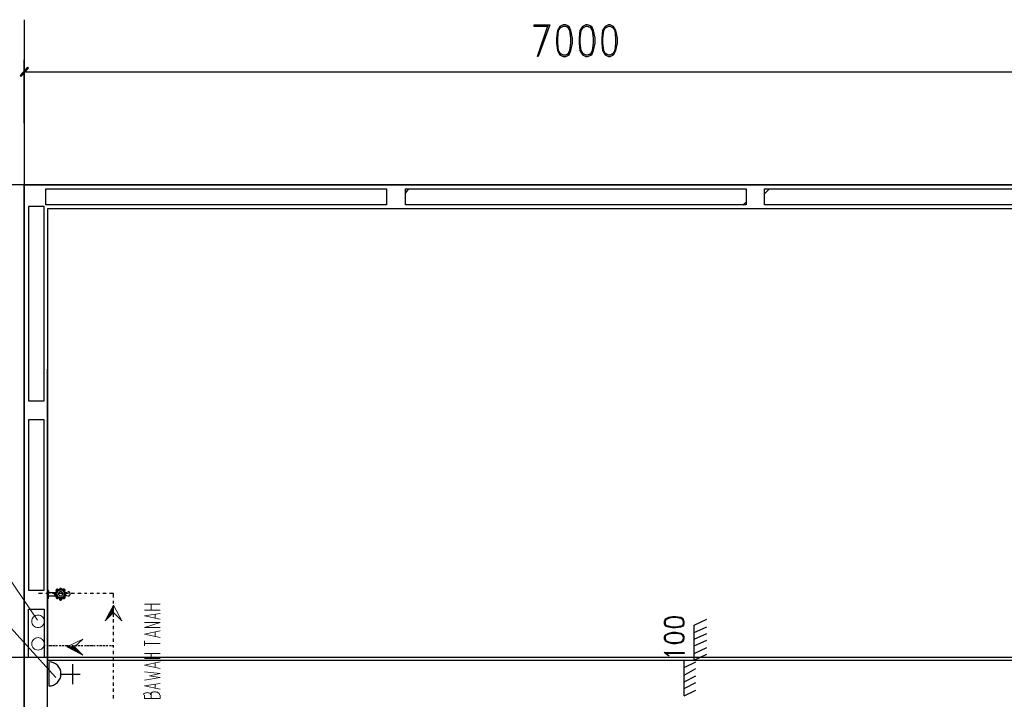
# Model space of a CAD drawing. Header units: millimetres. Extents: x 0 to 420, y 0 to 297.
# Tile 26 of 88: x 48 to 98, y 191 to 226. Entities that reach past the tile are written whole.
import ezdxf

# ---------------------------------------------------------------- set-up
doc = ezdxf.new("R2010")
doc.units = ezdxf.units.MM
doc.layers.add('FILL_000000', color=7, linetype='Continuous')
doc.layers.add('LINE_000000', color=7, linetype='Continuous')

msp = doc.modelspace()

# ---------------------------------------------------------------- hatches: boundary and pattern name
at = {"layer": 'FILL_000000'}
h = msp.add_hatch(color=7, dxfattribs=at)
h.dxf.hatch_style = 1
h.paths.add_polyline_path([(48.853, 223.181), (48.514, 222.716), (48.472, 222.758), (48.853, 223.181)])
h = msp.add_hatch(color=7, dxfattribs=at)
h.dxf.hatch_style = 1
h.paths.add_polyline_path([(48.895, 223.139), (48.853, 223.181), (48.514, 222.716), (48.895, 223.139)])
h = msp.add_hatch(color=7, dxfattribs=at)
h.dxf.hatch_style = 1
h.paths.add_polyline_path([(53.213, 195.876), (53.213, 195.495), (53.001, 195.495), (53.213, 195.876)])
h = msp.add_hatch(color=7, dxfattribs=at)
h.dxf.hatch_style = 1
h.paths.add_polyline_path([(53.213, 195.495), (53.001, 195.495), (52.79, 195.072), (53.213, 195.495)])
h = msp.add_hatch(color=7, dxfattribs=at)
h.dxf.hatch_style = 1
h.paths.add_polyline_path([(50.842, 193.76), (51.223, 193.76), (51.223, 193.548), (50.842, 193.76)])
h = msp.add_hatch(color=7, dxfattribs=at)
h.dxf.hatch_style = 1
h.paths.add_polyline_path([(51.223, 193.76), (51.223, 193.548), (51.647, 193.336), (51.223, 193.76)])

# ---------------------------------------------------------------- linework, layer by layer
at = {"layer": 'LINE_000000', "lineweight": 25}
for p, q in [((48.683, 225.594), (48.683, 69.13)), ((48.683, 220.345), (48.683, 223.562)), ((104.606, 222.927), (48.683, 222.927)), ((129.413, 217.212), (27.813, 217.212)), ((48.683, 217.212), (104.606, 217.212)), ((48.683, 105.325), (48.683, 217.212)), ((68.03, 216.789), (68.199, 217.001)), ((86.233, 216.747), (86.487, 217.001)), ((85.132, 216.196), (85.302, 216.323)), ((49.869, 182.033), (49.869, 207.857)), ((49.615, 196.469), (49.403, 196.469)), ((49.699, 196.469), (49.699, 196.469)), ((49.953, 196.469), (49.784, 196.469)), ((49.869, 196.215), (49.869, 196.427)), ((49.911, 196.596), (49.911, 196.596)), ((49.911, 196.596), (49.911, 196.427)), ((49.911, 196.215), (49.911, 196.427)), ((49.953, 196.511), (50.292, 196.511)), ((49.953, 196.342), (50.292, 196.342)), ((50.038, 196.469), (50.038, 196.469)), ((50.292, 196.469), (50.123, 196.469)), ((50.334, 196.469), (50.334, 196.469)), ((50.588, 196.469), (50.419, 196.469)), ((50.673, 196.469), (50.673, 196.469)), ((50.927, 196.469), (50.758, 196.469)), ((51.012, 196.469), (51.012, 196.469)), ((51.223, 196.469), (51.054, 196.469)), ((51.308, 196.469), (51.308, 196.469)), ((51.562, 196.469), (51.393, 196.469)), ((51.647, 196.469), (51.647, 196.469)), ((51.858, 196.469), (51.731, 196.469)), ((51.943, 196.469), (51.943, 196.469)), ((52.197, 196.469), (52.028, 196.469)), ((52.282, 196.469), (52.282, 196.469)), ((52.493, 196.469), (52.366, 196.469)), ((52.578, 196.469), (52.578, 196.469)), ((52.832, 196.469), (52.663, 196.469)), ((52.917, 196.469), (52.917, 196.469)), ((49.911, 196.215), (49.869, 196.215)), ((49.911, 196.215), (49.911, 196.215)), ((53.213, 196.173), (53.213, 196.173)), ((53.213, 195.961), (53.213, 196.088)), ((53.213, 195.876), (53.213, 195.876)), ((53.213, 195.622), (53.213, 195.792)), ((53.213, 195.538), (53.213, 195.538)), ((53.213, 195.284), (53.213, 195.453)), ((53.213, 195.241), (53.213, 195.241)), ((53.213, 194.987), (53.213, 195.157)), ((53.213, 194.903), (53.213, 194.903)), ((53.213, 194.649), (53.213, 194.818)), ((82.677, 194.86), (83.312, 195.157)), ((82.677, 193.082), (82.677, 194.86)), ((53.213, 194.564), (53.213, 194.564)), ((53.213, 194.352), (53.213, 194.522)), ((82.677, 194.479), (83.312, 194.776)), ((82.677, 194.141), (83.312, 194.437)), ((53.213, 194.268), (53.213, 194.268)), ((53.213, 194.014), (53.213, 194.183)), ((53.213, 193.929), (53.213, 193.929)), ((53.213, 193.717), (53.213, 193.844)), ((82.677, 193.802), (83.312, 194.098)), ((49.742, 193.802), (49.699, 193.802)), ((49.911, 193.802), (49.826, 193.802)), ((50.08, 193.802), (49.953, 193.802)), ((50.25, 193.802), (50.123, 193.802)), ((50.377, 193.802), (50.292, 193.802)), ((50.546, 193.802), (50.461, 193.802)), ((50.715, 193.802), (50.588, 193.802)), ((50.885, 193.802), (50.758, 193.802)), ((51.012, 193.802), (50.927, 193.802)), ((51.181, 193.802), (51.096, 193.802)), ((51.35, 193.802), (51.223, 193.802)), ((51.52, 193.802), (51.393, 193.802)), ((51.647, 193.802), (51.562, 193.802)), ((51.816, 193.802), (51.731, 193.802)), ((51.985, 193.802), (51.858, 193.802)), ((52.155, 193.802), (52.028, 193.802)), ((52.282, 193.802), (52.197, 193.802)), ((52.451, 193.802), (52.366, 193.802)), ((52.62, 193.802), (52.493, 193.802)), ((52.79, 193.802), (52.663, 193.802)), ((52.917, 193.802), (52.832, 193.802)), ((53.086, 193.802), (53.001, 193.802)), ((53.213, 193.802), (53.128, 193.802)), ((53.213, 193.633), (53.213, 193.633)), ((53.213, 193.379), (53.213, 193.548)), ((82.677, 193.421), (83.312, 193.717)), ((82.677, 193.082), (83.312, 193.379)), ((120.735, 193.209), (27.813, 193.209)), ((49.953, 191.77), (49.953, 192.955)), ((51.139, 191.855), (51.139, 192.871)), ((53.213, 193.294), (53.213, 193.294)), ((53.213, 193.082), (53.213, 193.209)), ((53.213, 192.998), (53.213, 192.998)), ((53.213, 192.744), (53.213, 192.913)), ((82.169, 191.262), (82.169, 193.082)), ((82.169, 193.082), (82.677, 193.082)), ((82.169, 192.701), (82.762, 192.998)), ((50.546, 192.363), (51.52, 192.363)), ((53.213, 192.659), (53.213, 192.659)), ((53.213, 192.447), (53.213, 192.574)), ((53.213, 192.363), (53.213, 192.363)), ((82.169, 192.32), (82.762, 192.659)), ((53.213, 192.109), (53.213, 192.278)), ((53.213, 192.024), (53.213, 192.024)), ((53.213, 191.77), (53.213, 191.939)), ((82.169, 191.982), (82.762, 192.278)), ((82.169, 191.643), (82.762, 191.939)), ((53.213, 191.728), (53.213, 191.728)), ((53.213, 191.474), (53.213, 191.643)), ((53.213, 191.389), (53.213, 191.389)), ((82.169, 191.262), (82.762, 191.558)), ((53.213, 191.135), (53.213, 191.304))]:
    msp.add_line(p, q, dxfattribs=at)
at = {"layer": 'LINE_000000', "lineweight": 13}
for p, q in [((54.779, 195.919), (55.584, 195.919)), ((55.118, 195.622), (55.118, 195.919)), ((55.584, 195.622), (54.779, 195.622)), ((55.33, 195.411), (55.33, 195.199)), ((55.33, 194.522), (55.33, 194.268)), ((54.779, 193.802), (54.779, 194.056)), ((55.584, 193.929), (54.779, 193.929)), ((54.779, 193.421), (55.584, 193.421)), ((55.118, 193.167), (55.118, 193.421)), ((55.584, 193.167), (54.779, 193.167)), ((55.33, 192.955), (55.33, 192.701)), ((55.33, 191.855), (55.33, 191.643)), ((55.118, 191.304), (55.118, 191.135)), ((55.584, 191.135), (55.584, 191.304))]:
    msp.add_line(p, q, dxfattribs=at)
at = {"layer": 'LINE_000000', "lineweight": 25}
for points in [[(75.269, 225.256), (74.549, 225.256), (74.549, 225.34), (75.353, 225.34), (74.761, 223.732), (74.718, 223.732), (75.269, 225.34)], [(75.904, 225.256), (75.777, 225.044), (75.734, 224.663), (75.734, 224.409), (75.777, 224.028), (75.904, 223.816)], [(76.327, 225.171), (76.158, 225.256), (76.031, 225.256), (75.861, 225.171)], [(76.242, 223.816), (76.369, 224.028), (76.412, 224.409), (76.412, 224.663), (76.369, 225.044), (76.242, 225.256)], [(77.047, 225.256), (76.92, 225.044), (76.877, 224.663), (76.877, 224.409), (76.92, 224.028), (77.047, 223.816)], [(77.47, 225.171), (77.258, 225.256), (77.174, 225.256), (77.004, 225.171)], [(77.385, 223.816), (77.512, 224.028), (77.555, 224.409), (77.555, 224.663), (77.512, 225.044), (77.385, 225.256)], [(78.19, 225.256), (78.063, 225.044), (78.02, 224.663), (78.02, 224.409), (78.063, 224.028), (78.19, 223.816)], [(78.571, 225.171), (78.401, 225.256), (78.317, 225.256), (78.147, 225.171)], [(78.528, 223.816), (78.655, 224.028), (78.698, 224.409), (78.698, 224.663), (78.655, 225.044), (78.528, 225.256)], [(75.861, 223.901), (76.031, 223.816), (76.158, 223.816), (76.327, 223.901)], [(77.004, 223.901), (77.174, 223.816), (77.258, 223.816), (77.47, 223.901)], [(78.147, 223.901), (78.317, 223.816), (78.401, 223.816), (78.571, 223.901)], [(103.42, 215.985), (49.869, 215.985), (49.869, 193.209)], [(49.911, 196.638), (49.869, 196.638), (49.869, 196.427)], [(49.869, 196.575), (49.87, 196.562), (49.874, 196.55), (49.88, 196.539), (49.887, 196.53), (49.897, 196.522), (49.907, 196.516), (49.919, 196.513), (49.932, 196.511)], [(49.932, 196.384), (49.919, 196.383), (49.907, 196.379), (49.897, 196.373), (49.887, 196.366), (49.88, 196.356), (49.874, 196.346), (49.87, 196.334), (49.869, 196.321)], [(50.258, 196.51), (50.248, 196.507), (50.238, 196.502), (50.23, 196.497), (50.223, 196.49), (50.217, 196.481), (50.212, 196.472), (50.209, 196.463), (50.207, 196.452)], [(50.207, 196.443), (50.209, 196.433), (50.212, 196.423), (50.217, 196.414), (50.223, 196.406), (50.23, 196.399), (50.238, 196.393), (50.248, 196.389), (50.258, 196.386)], [(50.285, 196.505), (50.278, 196.501), (50.271, 196.496), (50.266, 196.49), (50.261, 196.483), (50.256, 196.476), (50.253, 196.469), (50.251, 196.461), (50.25, 196.452)], [(50.25, 196.443), (50.251, 196.435), (50.253, 196.427), (50.256, 196.419), (50.261, 196.412), (50.266, 196.406), (50.271, 196.4), (50.278, 196.395), (50.285, 196.391)], [(50.758, 196.447), (50.756, 196.478), (50.75, 196.508), (50.74, 196.537), (50.727, 196.564), (50.71, 196.589), (50.69, 196.612), (50.667, 196.632), (50.641, 196.649), (50.614, 196.663), (50.585, 196.673), (50.555, 196.679), (50.525, 196.681), (50.495, 196.679), (50.465, 196.673), (50.436, 196.663), (50.408, 196.649), (50.382, 196.632), (50.36, 196.612), (50.34, 196.589), (50.323, 196.564), (50.31, 196.537), (50.3, 196.508), (50.294, 196.478), (50.292, 196.447)], [(50.394, 196.668), (50.384, 196.674), (50.374, 196.678), (50.362, 196.68), (50.351, 196.681), (50.34, 196.679), (50.33, 196.675), (50.32, 196.669), (50.311, 196.662), (50.303, 196.653), (50.297, 196.643), (50.294, 196.632), (50.292, 196.621), (50.292, 196.61), (50.295, 196.599), (50.299, 196.588), (50.305, 196.578)], [(50.383, 196.632), (50.374, 196.636), (50.364, 196.638), (50.354, 196.638), (50.345, 196.637), (50.335, 196.635), (50.326, 196.631), (50.318, 196.626), (50.311, 196.62), (50.304, 196.612), (50.299, 196.604), (50.295, 196.595), (50.293, 196.585), (50.292, 196.576), (50.293, 196.566), (50.295, 196.557), (50.298, 196.547)], [(50.292, 196.449), (50.294, 196.418), (50.3, 196.388), (50.31, 196.359), (50.323, 196.332), (50.34, 196.307), (50.36, 196.284), (50.382, 196.264), (50.408, 196.246), (50.436, 196.233), (50.465, 196.223), (50.495, 196.217), (50.525, 196.215), (50.555, 196.217), (50.585, 196.223), (50.614, 196.233), (50.641, 196.246), (50.667, 196.264), (50.69, 196.284), (50.71, 196.307), (50.727, 196.332), (50.74, 196.359), (50.75, 196.388), (50.756, 196.418), (50.758, 196.449)], [(50.305, 196.317), (50.299, 196.307), (50.295, 196.297), (50.292, 196.286), (50.292, 196.274), (50.294, 196.263), (50.297, 196.253), (50.303, 196.243), (50.311, 196.234), (50.32, 196.226), (50.33, 196.221), (50.34, 196.217), (50.351, 196.215), (50.362, 196.215), (50.374, 196.218), (50.384, 196.222), (50.394, 196.228)], [(50.715, 196.447), (50.714, 196.472), (50.709, 196.497), (50.701, 196.52), (50.69, 196.543), (50.676, 196.563), (50.66, 196.582), (50.641, 196.598), (50.62, 196.613), (50.598, 196.624), (50.574, 196.632), (50.55, 196.637), (50.525, 196.638), (50.5, 196.637), (50.476, 196.632), (50.452, 196.624), (50.429, 196.613), (50.408, 196.598), (50.389, 196.582), (50.373, 196.563), (50.36, 196.543), (50.349, 196.52), (50.341, 196.497), (50.336, 196.472), (50.334, 196.447)], [(50.334, 196.449), (50.336, 196.423), (50.341, 196.399), (50.349, 196.375), (50.36, 196.353), (50.373, 196.333), (50.389, 196.314), (50.408, 196.297), (50.429, 196.283), (50.452, 196.272), (50.476, 196.264), (50.5, 196.259), (50.525, 196.257), (50.55, 196.259), (50.574, 196.264), (50.598, 196.272), (50.62, 196.283), (50.641, 196.297), (50.66, 196.314), (50.676, 196.333), (50.69, 196.353), (50.701, 196.375), (50.709, 196.399), (50.714, 196.423), (50.715, 196.449)], [(50.631, 196.447), (50.63, 196.461), (50.627, 196.475), (50.623, 196.488), (50.617, 196.5), (50.609, 196.512), (50.6, 196.522), (50.59, 196.531), (50.578, 196.539), (50.565, 196.546), (50.552, 196.55), (50.539, 196.553), (50.525, 196.554), (50.511, 196.553), (50.498, 196.55), (50.484, 196.546), (50.472, 196.539), (50.46, 196.531), (50.45, 196.522), (50.44, 196.512), (50.433, 196.5), (50.427, 196.488), (50.422, 196.475), (50.42, 196.461), (50.419, 196.447)], [(50.419, 196.449), (50.42, 196.435), (50.422, 196.421), (50.427, 196.408), (50.433, 196.395), (50.44, 196.384), (50.45, 196.373), (50.46, 196.364), (50.472, 196.356), (50.484, 196.35), (50.498, 196.346), (50.511, 196.343), (50.525, 196.342), (50.539, 196.343), (50.552, 196.346), (50.565, 196.35), (50.578, 196.356), (50.59, 196.364), (50.6, 196.373), (50.609, 196.384), (50.617, 196.395), (50.623, 196.408), (50.627, 196.421), (50.63, 196.435), (50.631, 196.449)], [(50.588, 196.662), (50.586, 196.675), (50.582, 196.686), (50.576, 196.697), (50.568, 196.706), (50.559, 196.713), (50.548, 196.719), (50.536, 196.722), (50.523, 196.723), (50.511, 196.721), (50.499, 196.718), (50.489, 196.712), (50.479, 196.704), (50.472, 196.695), (50.466, 196.684), (50.463, 196.672), (50.461, 196.659)], [(50.586, 196.676), (50.582, 196.686), (50.577, 196.696), (50.57, 196.704), (50.563, 196.71), (50.554, 196.716), (50.544, 196.72), (50.534, 196.722), (50.523, 196.723), (50.513, 196.722), (50.503, 196.719), (50.493, 196.715), (50.485, 196.709), (50.477, 196.701), (50.471, 196.693), (50.466, 196.684), (50.463, 196.674)], [(50.707, 196.586), (50.712, 196.595), (50.714, 196.606), (50.715, 196.616), (50.715, 196.626), (50.712, 196.637), (50.708, 196.646), (50.703, 196.655), (50.696, 196.663), (50.687, 196.67), (50.678, 196.675), (50.668, 196.679), (50.658, 196.68), (50.648, 196.681), (50.637, 196.679), (50.627, 196.676), (50.618, 196.671)], [(50.741, 196.574), (50.749, 196.584), (50.754, 196.595), (50.757, 196.607), (50.758, 196.619), (50.756, 196.631), (50.752, 196.643), (50.746, 196.653), (50.738, 196.663), (50.728, 196.671), (50.717, 196.676), (50.706, 196.68), (50.694, 196.681), (50.682, 196.679), (50.67, 196.676), (50.659, 196.67), (50.65, 196.662)], [(50.65, 196.233), (50.659, 196.225), (50.67, 196.22), (50.682, 196.216), (50.694, 196.215), (50.706, 196.216), (50.717, 196.219), (50.728, 196.225), (50.738, 196.233), (50.746, 196.242), (50.752, 196.253), (50.756, 196.265), (50.758, 196.277), (50.757, 196.289), (50.754, 196.3), (50.749, 196.311), (50.741, 196.321)], [(50.717, 196.527), (50.735, 196.522), (50.753, 196.518), (50.772, 196.515), (50.791, 196.513), (50.81, 196.512), (50.829, 196.511), (50.848, 196.512), (50.866, 196.514)], [(50.866, 196.339), (50.848, 196.341), (50.829, 196.342), (50.81, 196.342), (50.791, 196.341), (50.772, 196.339), (50.753, 196.336), (50.735, 196.331), (50.717, 196.326)], [(50.8, 196.447), (50.799, 196.458), (50.797, 196.468), (50.793, 196.477), (50.787, 196.486), (50.78, 196.494), (50.772, 196.5), (50.763, 196.506), (50.753, 196.509)], [(50.753, 196.386), (50.763, 196.39), (50.772, 196.395), (50.78, 196.402), (50.787, 196.409), (50.793, 196.418), (50.797, 196.428), (50.799, 196.438), (50.8, 196.449)], [(50.8, 196.447), (50.8, 196.456), (50.798, 196.464), (50.795, 196.473), (50.791, 196.48), (50.786, 196.488), (50.78, 196.494), (50.773, 196.5), (50.766, 196.504)], [(50.766, 196.391), (50.773, 196.396), (50.78, 196.402), (50.786, 196.408), (50.791, 196.415), (50.795, 196.423), (50.798, 196.431), (50.8, 196.44), (50.8, 196.449)], [(51.012, 196.448), (51.011, 196.46), (51.009, 196.471), (51.006, 196.482), (51.001, 196.493), (50.996, 196.503), (50.989, 196.513), (50.982, 196.522), (50.973, 196.53), (50.963, 196.537), (50.953, 196.543), (50.942, 196.547), (50.931, 196.551), (50.92, 196.553), (50.908, 196.554), (50.896, 196.553), (50.885, 196.552)], [(50.885, 196.344), (50.896, 196.342), (50.908, 196.342), (50.92, 196.343), (50.931, 196.345), (50.942, 196.349), (50.953, 196.353), (50.963, 196.359), (50.973, 196.366), (50.982, 196.374), (50.989, 196.383), (50.996, 196.392), (51.001, 196.402), (51.006, 196.413), (51.009, 196.424), (51.011, 196.436), (51.012, 196.448)], [(53.213, 196.257), (53.213, 196.469), (53.001, 196.469)], [(50.298, 196.306), (50.295, 196.297), (50.293, 196.287), (50.292, 196.278), (50.293, 196.268), (50.295, 196.259), (50.299, 196.25), (50.304, 196.241), (50.311, 196.234), (50.318, 196.227), (50.326, 196.222), (50.335, 196.218), (50.345, 196.216), (50.354, 196.215), (50.364, 196.216), (50.374, 196.218), (50.383, 196.221)], [(50.461, 196.194), (50.463, 196.181), (50.466, 196.169), (50.472, 196.159), (50.479, 196.149), (50.489, 196.142), (50.499, 196.136), (50.511, 196.132), (50.523, 196.13), (50.536, 196.131), (50.548, 196.135), (50.559, 196.14), (50.568, 196.147), (50.576, 196.156), (50.582, 196.167), (50.586, 196.179), (50.588, 196.191)], [(50.463, 196.222), (50.466, 196.212), (50.471, 196.203), (50.477, 196.194), (50.485, 196.187), (50.493, 196.181), (50.503, 196.177), (50.513, 196.174), (50.523, 196.173), (50.534, 196.173), (50.544, 196.176), (50.554, 196.18), (50.563, 196.185), (50.57, 196.192), (50.577, 196.2), (50.582, 196.209), (50.586, 196.219)], [(50.618, 196.225), (50.627, 196.22), (50.637, 196.217), (50.648, 196.215), (50.658, 196.215), (50.668, 196.217), (50.678, 196.221), (50.687, 196.226), (50.696, 196.232), (50.703, 196.241), (50.708, 196.25), (50.712, 196.259), (50.715, 196.269), (50.715, 196.28), (50.714, 196.29), (50.712, 196.3), (50.707, 196.31)], [(82.127, 195.114), (82, 195.199), (81.746, 195.241), (81.576, 195.241), (81.365, 195.199), (81.195, 195.114)], [(81.238, 195.157), (81.195, 195.03), (81.195, 194.945), (81.238, 194.818)], [(81.195, 194.86), (81.365, 194.818), (81.576, 194.776), (81.746, 194.776), (82, 194.818), (82.127, 194.86)], [(82.084, 194.818), (82.127, 194.945), (82.127, 195.03), (82.084, 195.157)], [(82.127, 194.31), (82, 194.395), (81.746, 194.437), (81.576, 194.437), (81.365, 194.395), (81.195, 194.31)], [(81.238, 194.352), (81.195, 194.268), (81.195, 194.183), (81.238, 194.056)], [(82.084, 194.056), (82.127, 194.183), (82.127, 194.268), (82.084, 194.352)], [(81.195, 194.098), (81.365, 194.014), (81.576, 193.971), (81.746, 193.971), (82, 194.014), (82.127, 194.098)], [(49.932, 191.77), (50.056, 191.782), (50.171, 191.818), (50.275, 191.875), (50.366, 191.95), (50.441, 192.041), (50.498, 192.145), (50.534, 192.26), (50.546, 192.384), (50.534, 192.508), (50.498, 192.623), (50.441, 192.727), (50.366, 192.818), (50.275, 192.893), (50.171, 192.949), (50.056, 192.985), (49.932, 192.998)]]:
    msp.add_lwpolyline(points, dxfattribs=at)
for points in [[(76.031, 225.34), (75.861, 225.256), (75.734, 225.044), (75.692, 224.663), (75.692, 224.409), (75.734, 224.028), (75.861, 223.816), (76.031, 223.732), (76.158, 223.732), (76.327, 223.816), (76.412, 224.028), (76.496, 224.409), (76.496, 224.663), (76.412, 225.044), (76.327, 225.256), (76.158, 225.34), (76.031, 225.34)], [(77.174, 225.34), (77.004, 225.256), (76.877, 225.044), (76.835, 224.663), (76.835, 224.409), (76.877, 224.028), (77.004, 223.816), (77.174, 223.732), (77.258, 223.732), (77.47, 223.816), (77.555, 224.028), (77.639, 224.409), (77.639, 224.663), (77.555, 225.044), (77.47, 225.256), (77.258, 225.34), (77.174, 225.34)], [(78.317, 225.34), (78.147, 225.256), (78.02, 225.044), (77.978, 224.663), (77.978, 224.409), (78.02, 224.028), (78.147, 223.816), (78.317, 223.732), (78.401, 223.732), (78.571, 223.816), (78.698, 224.028), (78.782, 224.409), (78.782, 224.663), (78.698, 225.044), (78.571, 225.256), (78.401, 225.34), (78.317, 225.34)], [(49.784, 216.196), (49.784, 217.001), (67.056, 217.001), (67.056, 216.196), (49.784, 216.196)], [(68.03, 216.196), (68.03, 217.001), (85.302, 217.001), (85.302, 216.196), (68.03, 216.196)], [(86.233, 216.196), (86.233, 217.001), (103.547, 217.001), (103.547, 216.196), (86.233, 216.196)], [(49.699, 216.112), (48.895, 216.112), (48.895, 206.248), (49.699, 206.248), (49.699, 216.112)], [(103.42, 193.082), (103.42, 215.985), (49.869, 215.985), (49.869, 193.082), (103.42, 193.082)], [(49.699, 205.274), (48.895, 205.274), (48.895, 196.638), (49.699, 196.638), (49.699, 205.274)], [(49.699, 195.665), (49.699, 193.209), (48.895, 193.209), (48.895, 195.665), (49.699, 195.665)], [(81.153, 194.945), (81.195, 194.818), (81.365, 194.776), (81.576, 194.733), (81.746, 194.733), (82, 194.776), (82.127, 194.818), (82.169, 194.945), (82.169, 195.03), (82.127, 195.157), (82, 195.241), (81.746, 195.284), (81.576, 195.284), (81.365, 195.241), (81.195, 195.157), (81.153, 195.03), (81.153, 194.945)], [(81.153, 194.183), (81.195, 194.056), (81.365, 193.971), (81.576, 193.929), (81.746, 193.929), (82, 193.971), (82.127, 194.056), (82.169, 194.183), (82.169, 194.268), (82.127, 194.352), (82, 194.437), (81.746, 194.479), (81.576, 194.479), (81.365, 194.437), (81.195, 194.352), (81.153, 194.268), (81.153, 194.183)], [(82.169, 193.463), (82.169, 193.421), (81.238, 193.421), (81.365, 193.336), (81.407, 193.294), (81.365, 193.294), (81.322, 193.336), (81.153, 193.463), (82.169, 193.463)]]:
    msp.add_lwpolyline(points, close=True, dxfattribs=at)
at = {"layer": 'LINE_000000', "lineweight": 0}
for points in [[(48.853, 223.181), (48.514, 222.716), (48.472, 222.758), (48.853, 223.181)], [(48.895, 223.139), (48.853, 223.181), (48.514, 222.716), (48.895, 223.139)], [(53.213, 195.876), (53.213, 195.495), (53.001, 195.495), (53.213, 195.876)], [(53.213, 195.495), (53.001, 195.495), (52.79, 195.072), (53.213, 195.495)], [(50.842, 193.76), (51.223, 193.76), (51.223, 193.548), (50.842, 193.76)], [(51.223, 193.76), (51.223, 193.548), (51.647, 193.336), (51.223, 193.76)]]:
    msp.add_lwpolyline(points, close=True, dxfattribs=at)
at = {"layer": 'LINE_000000', "lineweight": 9}
for points in [[(45.508, 199.094), (46.651, 199.094), (49.361, 195.114)], [(45.678, 196.003), (46.821, 196.003), (50.292, 192.193)]]:
    msp.add_lwpolyline(points, dxfattribs=at)
at = {"layer": 'LINE_000000', "lineweight": 13}
for points in [[(53.636, 195.072), (53.213, 195.495), (52.79, 195.072), (53.213, 195.876), (53.636, 195.072)], [(49.699, 195.051), (49.693, 195.115), (49.674, 195.174), (49.645, 195.228), (49.606, 195.275), (49.559, 195.314), (49.505, 195.343), (49.446, 195.362), (49.382, 195.368), (49.318, 195.362), (49.258, 195.343), (49.204, 195.314), (49.157, 195.275), (49.119, 195.228), (49.089, 195.174), (49.071, 195.115), (49.064, 195.051), (49.071, 194.987), (49.089, 194.927), (49.119, 194.873), (49.157, 194.826), (49.204, 194.788), (49.258, 194.758), (49.318, 194.74), (49.382, 194.733), (49.446, 194.74), (49.505, 194.758), (49.559, 194.788), (49.606, 194.826), (49.645, 194.873), (49.674, 194.927), (49.693, 194.987), (49.699, 195.051)], [(49.699, 195.051), (49.693, 195.115), (49.674, 195.174), (49.645, 195.228), (49.606, 195.275), (49.559, 195.314), (49.505, 195.343), (49.446, 195.362), (49.382, 195.368), (49.318, 195.362), (49.258, 195.343), (49.204, 195.314), (49.157, 195.275), (49.119, 195.228), (49.089, 195.174), (49.071, 195.115), (49.064, 195.051), (49.071, 194.987), (49.089, 194.927), (49.119, 194.873), (49.157, 194.826), (49.204, 194.788), (49.258, 194.758), (49.318, 194.74), (49.382, 194.733), (49.446, 194.74), (49.505, 194.758), (49.559, 194.788), (49.606, 194.826), (49.645, 194.873), (49.674, 194.927), (49.693, 194.987), (49.699, 195.051)], [(49.699, 193.908), (49.693, 193.972), (49.674, 194.031), (49.645, 194.085), (49.606, 194.132), (49.559, 194.171), (49.505, 194.2), (49.446, 194.219), (49.382, 194.225), (49.318, 194.219), (49.258, 194.2), (49.204, 194.171), (49.157, 194.132), (49.119, 194.085), (49.089, 194.031), (49.071, 193.972), (49.064, 193.908), (49.071, 193.844), (49.089, 193.784), (49.119, 193.73), (49.157, 193.683), (49.204, 193.645), (49.258, 193.615), (49.318, 193.597), (49.382, 193.59), (49.446, 193.597), (49.505, 193.615), (49.559, 193.645), (49.606, 193.683), (49.645, 193.73), (49.674, 193.784), (49.693, 193.844), (49.699, 193.908)], [(51.647, 194.141), (51.223, 193.76), (51.647, 193.336), (50.842, 193.76), (51.647, 194.141)]]:
    msp.add_lwpolyline(points, close=True, dxfattribs=at)
for points in [[(55.584, 195.157), (54.779, 195.326), (55.584, 195.453)], [(55.584, 194.733), (54.779, 194.733), (55.584, 194.987), (54.779, 194.987)], [(55.584, 194.225), (54.779, 194.395), (55.584, 194.564)], [(55.584, 192.659), (54.779, 192.828), (55.584, 192.998)], [(54.779, 192.066), (55.584, 192.193), (55.033, 192.278), (55.584, 192.405), (54.779, 192.49)], [(55.584, 191.601), (54.779, 191.77), (55.584, 191.897)], [(55.118, 191.325), (55.114, 191.347), (55.103, 191.367), (55.085, 191.385), (55.062, 191.4), (55.034, 191.413), (55.002, 191.423), (54.966, 191.429), (54.928, 191.431), (54.889, 191.429), (54.853, 191.423), (54.821, 191.413), (54.793, 191.4), (54.77, 191.385), (54.752, 191.367), (54.741, 191.347), (54.737, 191.325)], [(55.541, 191.325), (55.537, 191.355), (55.523, 191.383), (55.502, 191.408), (55.473, 191.43), (55.439, 191.448), (55.399, 191.462), (55.355, 191.471), (55.309, 191.474), (55.262, 191.471), (55.218, 191.462), (55.178, 191.448), (55.144, 191.43), (55.115, 191.408), (55.094, 191.383), (55.08, 191.355), (55.076, 191.325)], [(54.779, 191.304), (54.779, 191.135), (55.584, 191.135)]]:
    msp.add_lwpolyline(points, dxfattribs=at)

doc.saveas('drawing.dxf')
